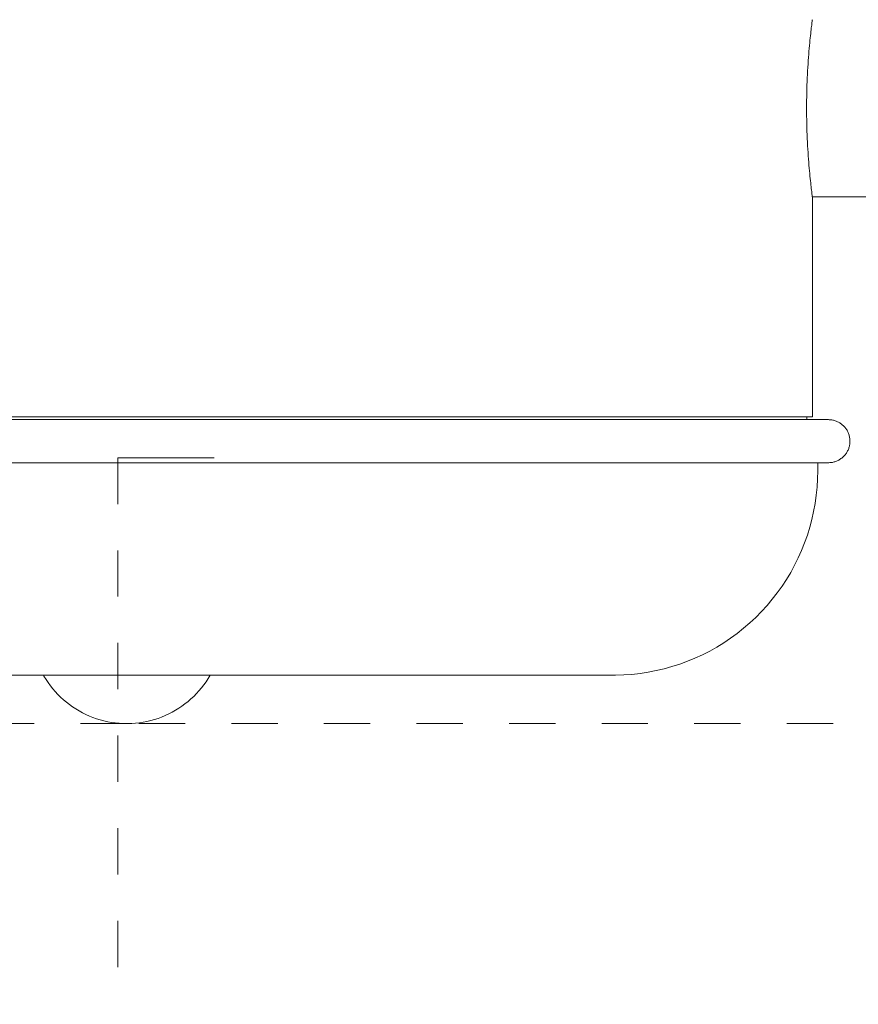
# Model space of a CAD drawing. Header units: millimetres. Extents: x 5694 to 11022, y -2894 to 7544.
# Tile 29 of 33: x 6587 to 6642, y 1637 to 1701. Entities that reach past the tile are written whole.
import ezdxf

# ---------------------------------------------------------------- set-up
doc = ezdxf.new("R2010")
doc.units = ezdxf.units.MM
doc.linetypes.add('Dash', pattern=[6, 3, -3])
doc.layers.add('A-ANNO-DIMS', color=7, linetype='Dash', lineweight=9, true_color=0xd2d2d2)
doc.layers.add('E-LITE-EQPM', color=7, linetype='Continuous', lineweight=20)

# ---------------------------------------------------------------- blocks, each defined once
blk = doc.blocks.new('33711 - 33711 YAKARTA Old gold ceiling fan-527636-Alzado_PDF')
at = {"layer": 'E-LITE-EQPM'}
for p, q in [((6638.546, 1675.228), (6638.546, 1689.492)), ((6638.546, 1689.492), (6646.195, 1689.492)), ((6549.672, 1675.228), (6638.546, 1675.228)), ((6638.198, 1675.055), (6638.198, 1675.228)), ((6638.895, 1671.743), (6638.895, 1672.267))]:
    blk.add_line(p, q, dxfattribs=at)
at = {"layer": 'E-LITE-EQPM', "flags": 128}
for points in [[(6639.592, 1675.055), (6639.555, 1675.055), (6639.446, 1675.055), (6639.265, 1675.055), (6639.011, 1675.055), (6638.685, 1675.055), (6638.288, 1675.055), (6637.82, 1675.055), (6637.283, 1675.055), (6636.676, 1675.055), (6636.001, 1675.055), (6635.26, 1675.055), (6634.452, 1675.055), (6633.58, 1675.055), (6632.644, 1675.055), (6631.647, 1675.055), (6630.59, 1675.055), (6629.475, 1675.055), (6628.303, 1675.055), (6627.076, 1675.055), (6625.797, 1675.055), (6624.467, 1675.055), (6623.088, 1675.055), (6621.663, 1675.055), (6620.194, 1675.055), (6618.683, 1675.055), (6617.133, 1675.055), (6615.546, 1675.055), (6613.925, 1675.055), (6612.272, 1675.055), (6610.59, 1675.055), (6608.882, 1675.055), (6607.15, 1675.055), (6605.397, 1675.055), (6603.626, 1675.055), (6601.84, 1675.055), (6600.041, 1675.055), (6598.233, 1675.055), (6596.418, 1675.055), (6594.6, 1675.055), (6592.781, 1675.055), (6590.964, 1675.055), (6589.152, 1675.055), (6587.348, 1675.055), (6585.555, 1675.055)], [(6638.044, 1675.055), (6638.48, 1675.055), (6638.844, 1675.055), (6639.136, 1675.055), (6639.357, 1675.055), (6639.505, 1675.055), (6639.581, 1675.055), (6639.592, 1675.055)], [(6639.592, 1675.055), (6639.647, 1675.054), (6639.703, 1675.051), (6639.759, 1675.045), (6639.814, 1675.038), (6639.869, 1675.028), (6639.923, 1675.015), (6639.977, 1675.001), (6640.03, 1674.985), (6640.083, 1674.966), (6640.135, 1674.945), (6640.185, 1674.923), (6640.235, 1674.898), (6640.284, 1674.871), (6640.332, 1674.843), (6640.379, 1674.812), (6640.424, 1674.78), (6640.468, 1674.745), (6640.511, 1674.709), (6640.552, 1674.672), (6640.592, 1674.633), (6640.63, 1674.592), (6640.666, 1674.55), (6640.701, 1674.506), (6640.734, 1674.461), (6640.765, 1674.415), (6640.794, 1674.367), (6640.821, 1674.318), (6640.846, 1674.269), (6640.87, 1674.218), (6640.891, 1674.167), (6640.91, 1674.114), (6640.927, 1674.061), (6640.942, 1674.007), (6640.955, 1673.953), (6640.965, 1673.898), (6640.974, 1673.843), (6640.98, 1673.788), (6640.984, 1673.732), (6640.986, 1673.676), (6640.985, 1673.621), (6640.982, 1673.565), (6640.977, 1673.509), (6640.97, 1673.454), (6640.961, 1673.399), (6640.949, 1673.345), (6640.936, 1673.291), (6640.92, 1673.237), (6640.902, 1673.184), (6640.882, 1673.132), (6640.859, 1673.081), (6640.835, 1673.031), (6640.809, 1672.982), (6640.781, 1672.934), (6640.751, 1672.887), (6640.719, 1672.841), (6640.685, 1672.796), (6640.65, 1672.753), (6640.612, 1672.712), (6640.574, 1672.672), (6640.533, 1672.633), (6640.491, 1672.597), (6640.448, 1672.561), (6640.403, 1672.528), (6640.358, 1672.496), (6640.31, 1672.467), (6640.262, 1672.439), (6640.213, 1672.413), (6640.162, 1672.389), (6640.111, 1672.368), (6640.059, 1672.348), (6640.006, 1672.33), (6639.952, 1672.315), (6639.898, 1672.301), (6639.843, 1672.29), (6639.788, 1672.281), (6639.733, 1672.274), (6639.677, 1672.27), (6639.622, 1672.268), (6639.592, 1672.267)], [(6586.379, 1672.267), (6588.177, 1672.267), (6589.985, 1672.267), (6591.8, 1672.267), (6593.618, 1672.267), (6595.437, 1672.267), (6597.254, 1672.267), (6599.066, 1672.267), (6600.87, 1672.267), (6602.663, 1672.267), (6604.443, 1672.267), (6606.206, 1672.267), (6607.949, 1672.267), (6609.671, 1672.267), (6611.368, 1672.267), (6613.037, 1672.267), (6614.675, 1672.267), (6616.281, 1672.267), (6617.851, 1672.267), (6619.384, 1672.267), (6620.876, 1672.267), (6622.325, 1672.267), (6623.729, 1672.267), (6625.085, 1672.267), (6626.392, 1672.267), (6627.648, 1672.267), (6628.849, 1672.267), (6629.996, 1672.267), (6631.084, 1672.267), (6632.114, 1672.267), (6633.083, 1672.267), (6633.989, 1672.267), (6634.832, 1672.267), (6635.609, 1672.267), (6636.32, 1672.267), (6636.964, 1672.267), (6637.539, 1672.267), (6638.044, 1672.267), (6638.48, 1672.267), (6638.844, 1672.267), (6639.136, 1672.267), (6639.357, 1672.267), (6639.505, 1672.267), (6639.581, 1672.267), (6639.592, 1672.267)], [(6639.592, 1672.267), (6639.555, 1672.267), (6639.446, 1672.267), (6639.265, 1672.267), (6639.011, 1672.267), (6638.685, 1672.267), (6638.288, 1672.267), (6638.018, 1672.267)], [(6638.895, 1671.743), (6638.884, 1671.213), (6638.852, 1670.684), (6638.799, 1670.157), (6638.725, 1669.633), (6638.631, 1669.112), (6638.515, 1668.595), (6638.379, 1668.083), (6638.222, 1667.577), (6638.046, 1667.077), (6637.849, 1666.585), (6637.633, 1666.102), (6637.398, 1665.627), (6637.144, 1665.162), (6636.872, 1664.708), (6636.581, 1664.265), (6636.274, 1663.834), (6635.949, 1663.415), (6635.608, 1663.01), (6635.25, 1662.619), (6634.878, 1662.242), (6634.491, 1661.881), (6634.089, 1661.535), (6633.674, 1661.206), (6633.246, 1660.894), (6632.806, 1660.598), (6632.355, 1660.321), (6631.893, 1660.062), (6631.421, 1659.822), (6630.939, 1659.601), (6630.45, 1659.399), (6629.952, 1659.217), (6629.448, 1659.055), (6628.937, 1658.913), (6628.422, 1658.792), (6627.902, 1658.692), (6627.378, 1658.612), (6626.851, 1658.553), (6626.323, 1658.516), (6625.794, 1658.5), (6625.651, 1658.499)], [(6586.281, 1658.499), (6587.509, 1658.499), (6588.748, 1658.499), (6589.995, 1658.499), (6591.249, 1658.499), (6592.508, 1658.499), (6593.769, 1658.499), (6595.03, 1658.499), (6596.29, 1658.499), (6597.547, 1658.499), (6598.798, 1658.499), (6600.041, 1658.499), (6601.275, 1658.499), (6602.498, 1658.499), (6603.707, 1658.499), (6604.901, 1658.499), (6606.078, 1658.499), (6607.235, 1658.499), (6608.371, 1658.499), (6609.485, 1658.499), (6610.574, 1658.499), (6611.637, 1658.499), (6612.671, 1658.499), (6613.676, 1658.499), (6614.65, 1658.499), (6615.591, 1658.499), (6616.497, 1658.499), (6617.368, 1658.499), (6618.201, 1658.499), (6618.996, 1658.499), (6619.751, 1658.499), (6620.465, 1658.499), (6621.137, 1658.499), (6621.765, 1658.499), (6622.35, 1658.499), (6622.889, 1658.499), (6623.382, 1658.499), (6623.828, 1658.499), (6624.227, 1658.499), (6624.578, 1658.499), (6624.879, 1658.499), (6625.132, 1658.499), (6625.335, 1658.499), (6625.488, 1658.499), (6625.591, 1658.499), (6625.643, 1658.499), (6625.651, 1658.499)], [(6594.109, 1655.362), (6593.86, 1655.367), (6593.612, 1655.382), (6593.364, 1655.407), (6593.118, 1655.442), (6592.873, 1655.486), (6592.631, 1655.54), (6592.39, 1655.604), (6592.152, 1655.678), (6591.918, 1655.761), (6591.687, 1655.853), (6591.46, 1655.955), (6591.237, 1656.065), (6591.018, 1656.184), (6590.805, 1656.312), (6590.597, 1656.449), (6590.394, 1656.593), (6590.198, 1656.746), (6590.008, 1656.906), (6589.824, 1657.074), (6589.647, 1657.249), (6589.477, 1657.431), (6589.315, 1657.619), (6589.16, 1657.814), (6589.014, 1658.015), (6588.875, 1658.222), (6588.745, 1658.434), (6588.707, 1658.499)], [(6599.511, 1658.499), (6599.384, 1658.285), (6599.248, 1658.077), (6599.103, 1657.874), (6598.951, 1657.678), (6598.791, 1657.487), (6598.623, 1657.303), (6598.449, 1657.126), (6598.267, 1656.956), (6598.079, 1656.794), (6597.884, 1656.639), (6597.683, 1656.492), (6597.477, 1656.353), (6597.265, 1656.222), (6597.048, 1656.1), (6596.827, 1655.987), (6596.601, 1655.883), (6596.371, 1655.788), (6596.137, 1655.702), (6595.9, 1655.626), (6595.661, 1655.559), (6595.419, 1655.502), (6595.175, 1655.454), (6594.929, 1655.416), (6594.681, 1655.389), (6594.433, 1655.371), (6594.185, 1655.363), (6594.109, 1655.362)], [(6625.651, 1658.499), (6625.625, 1658.499), (6625.55, 1658.499), (6625.424, 1658.499), (6625.248, 1658.499), (6625.022, 1658.499), (6624.747, 1658.499), (6624.422, 1658.499), (6624.049, 1658.499), (6623.629, 1658.499), (6623.161, 1658.499), (6622.646, 1658.499), (6622.086, 1658.499), (6621.481, 1658.499), (6620.833, 1658.499), (6620.62, 1658.499)]]:
    blk.add_lwpolyline(points, dxfattribs=at)
at = {"layer": 'E-LITE-EQPM'}
blk.add_open_spline([(6638.546, 1689.492), (6638.543, 1689.492), (6638.524, 1689.669), (6638.454, 1690.237), (6638.393, 1690.814), (6638.328, 1691.524), (6638.245, 1692.62), (6638.17, 1694.215), (6638.17, 1696.25), (6638.245, 1697.844), (6638.328, 1698.941), (6638.394, 1699.652), (6638.454, 1700.227), (6638.524, 1700.794), (6638.543, 1700.971), (6638.546, 1700.971)], degree=3, knots=[-1, -1, -1, -1, -0.888889, -0.833333, -0.777778, -0.722222, -0.666667, -0.555556, -0.444444, -0.333333, -0.277778, -0.222222, -0.166667, -0.111111, 0, 0, 0, 0], dxfattribs=at)

msp = doc.modelspace()

# ---------------------------------------------------------------- linework, layer by layer
at = {"layer": 'A-ANNO-DIMS'}
for p, q in [((6593.52, 1672.587), (6593.52, 1188.829)), ((6594.106, 1655.362), (5939.209, 1655.362)), ((6594.893, 1655.362), (7249.488, 1655.362))]:
    msp.add_line(p, q, dxfattribs=at)
at = {"layer": 'E-LITE-EQPM'}
msp.add_line((6593.52, 1672.587), (6599.77, 1672.587), dxfattribs=at)

# ---------------------------------------------------------------- block references
msp.add_blockref('33711 - 33711 YAKARTA Old gold ceiling fan-527636-Alzado_PDF', (0, 0), dxfattribs=at)

doc.saveas('drawing.dxf')
